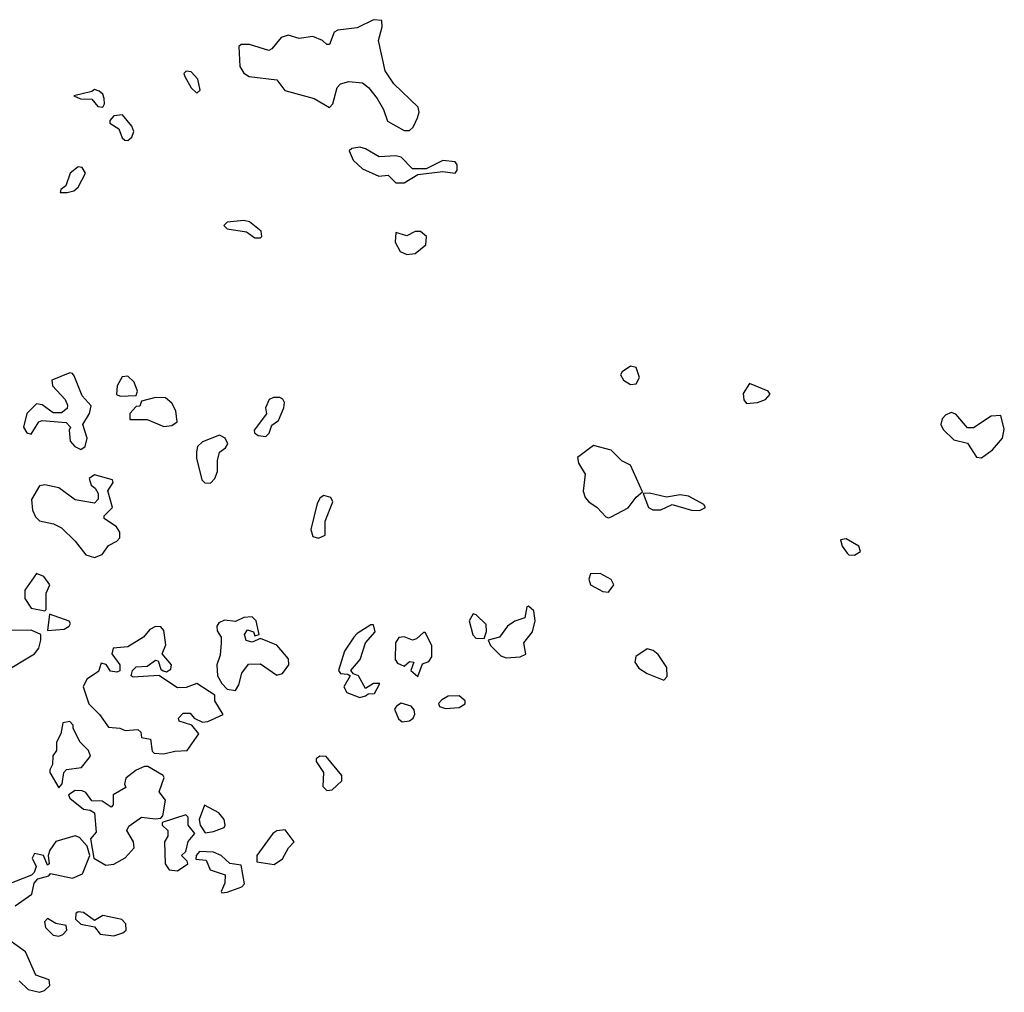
# Model space of a CAD drawing. Extents: x 2380107 to 2585170, y 384273 to 546161.
# Tile 43 of 256: x 2474144 to 2477708, y 436580 to 440100. Entities that reach past the tile are written whole.
import ezdxf

# ---------------------------------------------------------------- set-up
doc = ezdxf.new("R2010")
doc.units = 0

msp = doc.modelspace()

# ---------------------------------------------------------------- linework, layer by layer
at = {"layer": '0CON05XD'}
for points in [[(2475555, 439698.8), (2475568.6, 439711.4), (2475584.2, 439745), (2475590, 439765), (2475586.7, 439783.3), (2475498.3, 439868.3), (2475466.7, 439915), (2475442.5, 440025), (2475456.1, 440073.9), (2475455, 440097.5), (2475425, 440100), (2475365, 440070), (2475295, 440062.5), (2475282.5, 440055), (2475265, 440010), (2475255, 440010), (2475240, 440025), (2475205, 440038.8), (2475155, 440032.5), (2475115, 440043.8), (2475090, 440035), (2475056.7, 439995), (2475045, 439988.8), (2474975, 440010.8), (2474945, 440010), (2474936.7, 440003.3), (2474940.8, 439930.8), (2474955, 439906.7), (2474974.1, 439894.1), (2475075, 439882.5), (2475103.9, 439843.9), (2475210, 439815), (2475265, 439782.5), (2475277.5, 439795), (2475293.3, 439855), (2475305, 439867.5), (2475335, 439876.7), (2475385, 439871.2), (2475406.2, 439855), (2475438, 439815), (2475461.2, 439775), (2475475, 439732.5), (2475535, 439698.8), (2475555, 439698.8)], [(2474785, 439833.8), (2474796.7, 439845), (2474788.8, 439885), (2474765, 439911.2), (2474746.4, 439913.6), (2474737.5, 439905), (2474741.2, 439895), (2474765, 439853.3), (2474785, 439833.8)], [(2474445, 439783.3), (2474451.2, 439795), (2474450, 439815), (2474445, 439830), (2474431.7, 439841.7), (2474415, 439847.5), (2474405, 439840), (2474340, 439825), (2474363.6, 439813.6), (2474405, 439812.5), (2474426.4, 439786.4), (2474445, 439783.3)], [(2474535, 439663.3), (2474550, 439675), (2474556.7, 439695), (2474550, 439715), (2474516.1, 439756.1), (2474485, 439752.5), (2474470, 439735), (2474470, 439725), (2474502.5, 439705), (2474515, 439672.5), (2474523.8, 439663.8), (2474535, 439663.3)], [(2475535, 439510), (2475585, 439540), (2475675, 439550), (2475720, 439545), (2475727.5, 439555), (2475727.5, 439575), (2475720, 439585), (2475675, 439590), (2475615, 439560), (2475565, 439560), (2475525, 439602.5), (2475505, 439607.5), (2475445, 439603.8), (2475395, 439632.9), (2475375, 439638.1), (2475346.1, 439633.9), (2475336.7, 439625), (2475351.2, 439591.2), (2475385, 439560), (2475443.6, 439533.6), (2475477, 439537), (2475505, 439510), (2475535, 439510)], [(2474315, 439474), (2474339.5, 439480.5), (2474355.7, 439494.3), (2474382.5, 439545), (2474370, 439565), (2474355, 439567.5), (2474326.7, 439545), (2474311.2, 439498.8), (2474292.5, 439485), (2474290, 439475), (2474315, 439474)], [(2475015, 439310), (2475020, 439315), (2475017.5, 439335), (2474975, 439368.8), (2474955, 439373.3), (2474895, 439367.5), (2474882.5, 439355), (2474895, 439343.3), (2474965, 439332.5), (2474995, 439310), (2475015, 439310)], [(2475545, 439250), (2475575, 439253.8), (2475613.8, 439285), (2475615.9, 439315.9), (2475595, 439333.3), (2475575, 439333.3), (2475545, 439317.5), (2475505, 439330), (2475503.3, 439295), (2475520.7, 439260.7), (2475545, 439250)], [(2476355, 438780), (2476375, 438782.5), (2476386.9, 438805), (2476375, 438840.8), (2476355, 438845.6), (2476324.2, 438825), (2476318.6, 438815), (2476329.2, 438795), (2476355, 438780)], [(2474365, 438544), (2474381.2, 438555), (2474388, 438585), (2474372.5, 438635), (2474396.2, 438675), (2474403, 438703), (2474369.3, 438739.3), (2474340.7, 438810.7), (2474335, 438820), (2474325, 438822.5), (2474260, 438795), (2474262.5, 438775), (2474308.8, 438725), (2474316.7, 438705), (2474315, 438692.5), (2474295, 438677.5), (2474265, 438677.5), (2474225, 438706.7), (2474205, 438710), (2474170, 438675), (2474157.5, 438625), (2474170, 438605), (2474185, 438600), (2474212.5, 438645), (2474225, 438650), (2474311.7, 438641.7), (2474327.5, 438625), (2474322.5, 438615), (2474326.7, 438575), (2474343.3, 438555), (2474365, 438544)], [(2474507, 438737), (2474565, 438740), (2474570, 438755), (2474558.3, 438788.3), (2474535, 438810), (2474515, 438807.5), (2474496.2, 438775), (2474493.9, 438743.9), (2474507, 438737)], [(2476775, 438710.8), (2476815, 438714.3), (2476843.3, 438725), (2476860, 438745), (2476852.5, 438755), (2476785, 438783.3), (2476762.8, 438747.2), (2476764.5, 438724.5), (2476775, 438710.8)], [(2474665, 438628), (2474695, 438631.2), (2474713.3, 438645), (2474708.8, 438685), (2474695, 438712.5), (2474671.7, 438731.7), (2474635, 438732.5), (2474585, 438720), (2474578.3, 438701.7), (2474565, 438700), (2474542.5, 438675), (2474543, 438653), (2474605, 438652.5), (2474665, 438628)], [(2475035, 438591.2), (2475047, 438603), (2475057, 438633), (2475080.7, 438649.3), (2475100, 438695), (2475102.5, 438715), (2475096.7, 438726.7), (2475085, 438732.5), (2475063, 438733), (2475046.7, 438725), (2475033.3, 438695), (2475037, 438673), (2474992.5, 438615), (2474993.3, 438605), (2475007.5, 438595), (2475035, 438591.2)], [(2477625, 438513.8), (2477665, 438543.1), (2477701.5, 438585), (2477707.8, 438617.8), (2477695, 438667.5), (2477660, 438665), (2477596.7, 438623.3), (2477575, 438622.5), (2477532.3, 438672.3), (2477515, 438678), (2477495, 438668.8), (2477483.3, 438655), (2477477.5, 438635), (2477487, 438617), (2477525, 438580), (2477575, 438567.5), (2477607, 438517), (2477625, 438513.8)], [(2474835, 438422.5), (2474850.7, 438439.3), (2474860, 438465), (2474860, 438505), (2474867.5, 438535), (2474889.3, 438550.7), (2474897.5, 438565), (2474887.5, 438585), (2474866.4, 438596.4), (2474805, 438572.5), (2474787.5, 438555), (2474783.9, 438536.1), (2474783.6, 438513.6), (2474802.5, 438435), (2474813.6, 438423.6), (2474835, 438422.5)], [(2476275, 438296.7), (2476285, 438301.2), (2476346.4, 438333.6), (2476375, 438372), (2476398.3, 438391.7), (2476355, 438487.5), (2476323.2, 438503.2), (2476285, 438542), (2476220.7, 438559.3), (2476162.5, 438515), (2476166.7, 438495), (2476191.2, 438455), (2476183.9, 438393.9), (2476190.5, 438370.5), (2476203.3, 438355), (2476233.8, 438335), (2476265, 438301.2), (2476275, 438296.7)], [(2474415, 438153.8), (2474442.5, 438165), (2474465, 438197.5), (2474495, 438212.5), (2474506.2, 438225), (2474505.8, 438245), (2474493.8, 438265), (2474450, 438295), (2474450, 438305), (2474480, 438335), (2474463.3, 438395), (2474482.5, 438425), (2474480, 438435), (2474415, 438452.5), (2474395, 438440), (2474402.5, 438415), (2474417.5, 438405), (2474427.5, 438385), (2474427.5, 438365), (2474415, 438350), (2474345, 438362.5), (2474285, 438406), (2474235, 438416.7), (2474215, 438412.5), (2474186.4, 438363.6), (2474190, 438325), (2474201.2, 438301.2), (2474215, 438286.7), (2474265.8, 438275.8), (2474295, 438261.2), (2474345, 438212.5), (2474383.6, 438163.6), (2474415, 438153.8)], [(2475225, 438223.8), (2475250, 438235), (2475250, 438285), (2475277.1, 438355), (2475270.3, 438370.3), (2475245, 438378), (2475230.9, 438369.1), (2475220.4, 438349.6), (2475197.5, 438255), (2475205, 438230), (2475225, 438223.8)], [(2476605, 438323.5), (2476625.7, 438334.3), (2476620, 438345), (2476564.1, 438375.9), (2476535, 438380.8), (2476485, 438372.5), (2476424, 438386), (2476400, 438385), (2476420, 438335), (2476435, 438325.6), (2476465, 438325.6), (2476505, 438346), (2476575, 438324.5), (2476605, 438323.5)], [(2477165, 438162.2), (2477186.7, 438175), (2477180.8, 438195), (2477135, 438221.2), (2477115, 438217.5), (2477120.8, 438195), (2477138.9, 438168.9), (2477145, 438162.9), (2477165, 438162.2)], [(2474235, 437960), (2474240, 437965), (2474240, 438025), (2474253.3, 438055), (2474231.2, 438085), (2474205, 438096.2), (2474162.5, 438035), (2474162.5, 438005), (2474185, 437970), (2474235, 437960)], [(2476275, 438028.6), (2476294.4, 438055), (2476285, 438074.2), (2476245, 438095.8), (2476210, 438095), (2476203.3, 438075), (2476210, 438055), (2476255, 438030), (2476275, 438028.6)], [(2474245, 437890), (2474305, 437894), (2474322.5, 437905), (2474327.5, 437915), (2474323, 437923), (2474251.7, 437948.3), (2474245, 437890)], [(2475825, 437860), (2475833.6, 437886.4), (2475831.7, 437911.7), (2475796.4, 437946.4), (2475785, 437950), (2475771.2, 437925), (2475784.1, 437874.1), (2475795, 437861.2), (2475825, 437860)], [(2475905, 437790), (2475955, 437793.8), (2475975.9, 437804.1), (2475968.8, 437845), (2476000, 437885), (2476010, 437925), (2476005, 437960), (2475985, 437977.5), (2475980, 437975), (2475972.5, 437935), (2475936.4, 437923.6), (2475910, 437905), (2475880, 437865), (2475840, 437855), (2475847.5, 437835), (2475885, 437797.5), (2475905, 437790)], [(2474925, 437672.5), (2474937, 437693), (2474947.5, 437735), (2474972.3, 437767.7), (2475015, 437768.8), (2475075, 437727.5), (2475095, 437733.8), (2475118, 437765), (2475117.1, 437787.1), (2475075, 437836.2), (2475015, 437860), (2474985, 437847.5), (2474963.6, 437853.6), (2474957.5, 437875), (2474968.3, 437891.7), (2474990, 437885), (2474995, 437870), (2475010, 437875), (2475000, 437925), (2474985, 437938.8), (2474955, 437936.2), (2474925, 437922.5), (2474885, 437926.7), (2474865, 437916.7), (2474857.5, 437905), (2474858.3, 437888.3), (2474872.5, 437865), (2474873.3, 437845), (2474869.3, 437800.7), (2474857.5, 437765), (2474860, 437725), (2474875, 437697.5), (2474895, 437677.5), (2474925, 437672.5)], [(2474085, 437737.5), (2474197.5, 437805), (2474213.3, 437825), (2474220, 437855), (2474220, 437875), (2474185, 437891.2), (2474090, 437890)], [(2474665, 437443.3), (2474705, 437453.3), (2474750, 437455), (2474792.5, 437515), (2474766.7, 437546.7), (2474720.7, 437560.7), (2474718.3, 437571.7), (2474735, 437590), (2474760.7, 437590.7), (2474775, 437572.5), (2474805, 437557.5), (2474825, 437560), (2474880, 437585), (2474850, 437635), (2474850, 437655), (2474785, 437697.5), (2474746.4, 437683.6), (2474715, 437682.5), (2474647, 437727), (2474555, 437720), (2474547.5, 437725), (2474552.5, 437745), (2474565, 437757.5), (2474605, 437760), (2474635, 437782.5), (2474645, 437780), (2474655, 437750), (2474663, 437743), (2474675, 437740), (2474690.7, 437749.3), (2474693.3, 437765), (2474660, 437805), (2474673, 437837), (2474665, 437890), (2474655, 437902.5), (2474635, 437903.3), (2474615, 437893.3), (2474592.5, 437865), (2474535, 437830), (2474482.5, 437825), (2474476.7, 437805), (2474506.7, 437765), (2474506, 437744), (2474495, 437738.8), (2474472.3, 437742.3), (2474456.4, 437766.4), (2474438.3, 437771.7), (2474429.3, 437740.7), (2474387.3, 437712.7), (2474373.3, 437685), (2474393.9, 437623.9), (2474432.5, 437585), (2474465, 437540), (2474506.4, 437536.4), (2474525, 437527.5), (2474571.7, 437531.7), (2474581.7, 437521.7), (2474585, 437502.5), (2474616.7, 437496.7), (2474623, 437453), (2474630, 437445), (2474665, 437443.3)], [(2475375, 437647.5), (2475395, 437652.5), (2475405, 437660), (2475428.3, 437661.7), (2475447.5, 437697.5), (2475425, 437697.5), (2475395, 437680), (2475370, 437725), (2475352.5, 437732.5), (2475342.5, 437745), (2475376.2, 437785), (2475395.8, 437844.2), (2475430, 437885), (2475425, 437910), (2475415, 437910), (2475365, 437878.8), (2475353.3, 437865), (2475320, 437815), (2475297.5, 437745), (2475305, 437733.3), (2475331.7, 437731.7), (2475340, 437725), (2475316.7, 437685), (2475327.5, 437665), (2475375, 437647.5)], [(2475585, 437722.5), (2475601.7, 437768.3), (2475625, 437777.5), (2475636.1, 437793.9), (2475636, 437835), (2475611.7, 437881.7), (2475605, 437882.5), (2475580.5, 437859.5), (2475565.9, 437854.1), (2475535, 437866), (2475516.1, 437863.9), (2475504, 437845), (2475503.3, 437785), (2475511.7, 437771.7), (2475535, 437760), (2475555, 437777.5), (2475570, 437775), (2475560, 437745), (2475585, 437722.5)], [(2476475, 437710), (2476487, 437723), (2476486.2, 437755), (2476455, 437802.5), (2476436.7, 437816.7), (2476415, 437822.5), (2476374.1, 437795.9), (2476370, 437775), (2476385, 437753.3), (2476415, 437733.3), (2476475, 437710)], [(2475685, 437606.7), (2475735, 437611.2), (2475755.8, 437624.2), (2475756.7, 437635), (2475735, 437653.3), (2475695, 437651.2), (2475671.2, 437638.8), (2475660, 437625), (2475663.9, 437613.9), (2475685, 437606.7)], [(2475528.3, 437558.3), (2475555, 437562.5), (2475568.3, 437571.7), (2475573.6, 437586.4), (2475571.7, 437601.7), (2475561.2, 437615), (2475525, 437626.2), (2475507.5, 437615), (2475500, 437605), (2475515, 437570), (2475528.3, 437558.3)], [(2474285, 437320), (2474297.5, 437335), (2474303.3, 437375), (2474313.6, 437386.4), (2474367, 437393), (2474400, 437435), (2474392.5, 437455), (2474362.5, 437485), (2474337.5, 437535), (2474337, 437547), (2474325, 437560), (2474300, 437555), (2474292.5, 437515), (2474277.5, 437485), (2474277.5, 437455), (2474263.6, 437436.4), (2474262.5, 437405), (2474252.5, 437385), (2474252.5, 437375), (2474285, 437320)], [(2475255, 437310), (2475275, 437313.3), (2475310, 437345), (2475310, 437365), (2475253, 437433), (2475230, 437435), (2475217.5, 437425), (2475217.5, 437415), (2475243.3, 437375), (2475241.2, 437325), (2475255, 437310)], [(2474455, 437040), (2474485, 437043.3), (2474525, 437066.7), (2474557.7, 437102.3), (2474556, 437125), (2474531.2, 437165), (2474538.3, 437181.7), (2474585, 437214), (2474635, 437207.5), (2474655, 437210), (2474661.7, 437218.3), (2474671.2, 437275), (2474648.8, 437305), (2474667, 437357), (2474662.5, 437365), (2474607, 437397), (2474595, 437397.5), (2474565, 437384), (2474528, 437355), (2474523.3, 437333.3), (2474528.3, 437321.7), (2474482.5, 437295), (2474481.7, 437258.3), (2474475, 437250), (2474441.7, 437271.7), (2474405, 437272.5), (2474383.3, 437303.3), (2474369.3, 437309.3), (2474345, 437310), (2474320, 437295), (2474325, 437282.5), (2474375, 437242.5), (2474399.3, 437239.3), (2474415, 437230), (2474420.7, 437159.3), (2474400, 437135), (2474412.5, 437065), (2474455, 437040)], [(2474815, 437157.5), (2474845, 437162), (2474883.3, 437176.7), (2474887.5, 437185), (2474883.8, 437205), (2474865, 437230), (2474812.5, 437257.5), (2474793.3, 437205), (2474796.7, 437185), (2474815, 437157.5)], [(2474715, 437020), (2474752.5, 437045), (2474750, 437055), (2474730, 437075), (2474745, 437090), (2474753.8, 437126.2), (2474777.5, 437155), (2474753.3, 437185), (2474753.3, 437213.3), (2474745, 437222.5), (2474660, 437195), (2474660, 437185), (2474680, 437165), (2474680, 437145), (2474667.5, 437125), (2474670, 437045), (2474685, 437023.8), (2474715, 437020)], [(2475065, 437042.5), (2475095, 437062.5), (2475117, 437103), (2475137.5, 437125), (2475105, 437167.5), (2475075, 437163.8), (2475060, 437155), (2475002.5, 437075), (2475001.7, 437051.7), (2475065, 437042.5)], [(2474127, 436893), (2474187.5, 436935), (2474196.7, 436975), (2474209.3, 436990.7), (2474248.8, 437001.2), (2474255, 437010), (2474335, 436992.5), (2474370.9, 437009.1), (2474397.5, 437075), (2474388.3, 437108.3), (2474360.7, 437140.7), (2474345, 437146.2), (2474274.2, 437125.8), (2474253.3, 437095), (2474246.7, 437075), (2474250, 437045), (2474245, 437040), (2474230, 437075), (2474197.5, 437082.5), (2474188.8, 437065), (2474203.3, 437035), (2474196.4, 437013.6), (2474186.4, 437003.6), (2474075, 436960)], [(2474875, 436940), (2474895, 436942.5), (2474947.7, 436962.3), (2474957.7, 436972.3), (2474945, 437040), (2474905, 437046.7), (2474872.5, 437075), (2474845, 437087.5), (2474795, 437090), (2474782.5, 437075), (2474781.7, 437061.7), (2474818.3, 437058.3), (2474833.6, 437023.6), (2474887.5, 437005), (2474886.7, 436975), (2474872.5, 436945), (2474875, 436940)], [(2474285, 436783.3), (2474300.5, 436789.5), (2474313.8, 436805), (2474312.3, 436822.3), (2474275, 436828.8), (2474245, 436847.5), (2474234, 436835), (2474236.7, 436815), (2474265, 436786.7), (2474285, 436783.3)], [(2474485, 436784.3), (2474517.5, 436795), (2474528.8, 436805), (2474528, 436828), (2474513.6, 436843.6), (2474445, 436857.5), (2474415, 436840), (2474375, 436868.8), (2474355, 436871.2), (2474346.7, 436865), (2474346.2, 436845), (2474365, 436826.7), (2474415, 436817.5), (2474435, 436790), (2474485, 436784.3)], [(2474141.7, 436621.7), (2474175, 436590), (2474215, 436580), (2474234, 436586), (2474252.5, 436605), (2474250, 436625), (2474202, 436642), (2474165, 436726.2), (2474105, 436770)]]:
    msp.add_lwpolyline(points, dxfattribs=at)

doc.saveas('drawing.dxf')
